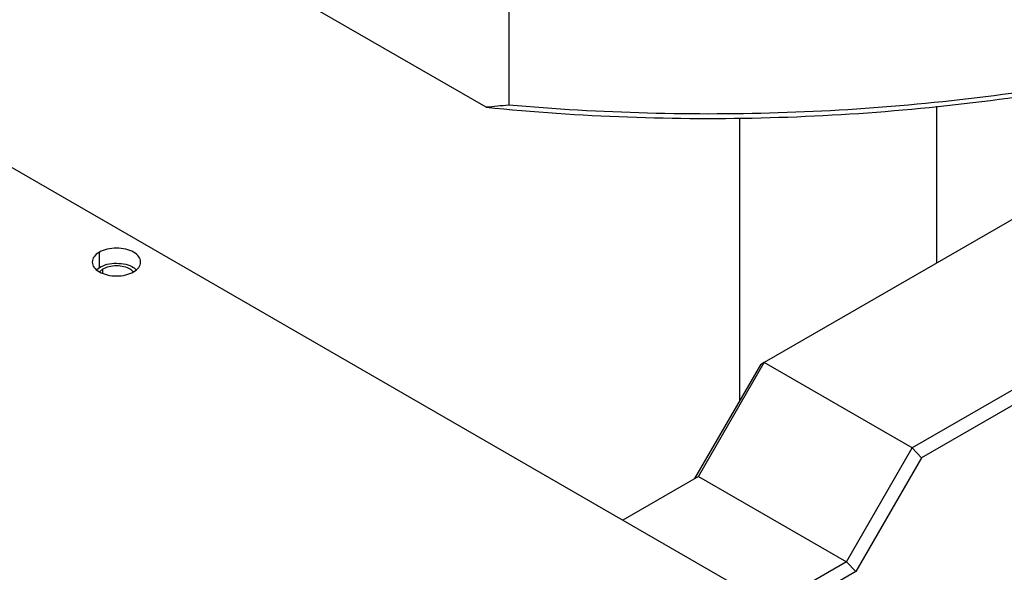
# Model space of a CAD drawing. Header units: millimetres. Extents: x 4624 to 7637, y -669 to 1387.
# Tile 61 of 84: x 7122 to 7227, y 11 to 70. Entities that reach past the tile are written whole.
import ezdxf

# ---------------------------------------------------------------- set-up
doc = ezdxf.new("R2010")
doc.units = ezdxf.units.MM

msp = doc.modelspace()

# ---------------------------------------------------------------- linework, layer by layer
at = {"color": 7, "linetype": 'Continuous', "lineweight": 25}
for p, q in [((7039.639, 100.925), (7219.951, -3.167)), ((7171.666, 60.631), (7144.768, 76.158)), ((7174.095, 71.477), (7174.095, 60.862)), ((7296.264, 69.458), (7217.476, 23.974)), ((7296.264, 67.825), (7218.476, 22.919)), ((7220.128, 43.874), (7220.128, 60.74)), ((7198.915, 59.499), (7198.915, 29.044)), ((7236.571, 53.367), (7201.566, 33.159)), ((7130.078, 43.408), (7130.078, 45.041)), ((7129.794, 43.164), (7130.078, 43.408)), ((7130.431, 43.204), (7130.094, 42.913)), ((7130.431, 43.204), (7130.431, 42.782)), ((7201.152, 32.92), (7194.081, 20.672)), ((7194.495, 20.911), (7201.566, 33.159)), ((7201.566, 33.159), (7201.152, 32.92)), ((7217.476, 23.974), (7201.566, 33.159)), ((7210.405, 11.727), (7217.476, 23.974)), ((7217.476, 23.974), (7218.476, 22.919)), ((7218.476, 22.919), (7211.405, 10.671)), ((7194.495, 20.911), (7186.368, 16.22)), ((7194.495, 20.911), (7210.405, 11.727)), ((7210.405, 11.727), (7202.278, 7.035)), ((7211.405, 10.671), (7210.405, 11.727)), ((7211.405, 10.671), (7203.692, 6.219))]:
    msp.add_line(p, q, dxfattribs=at)
for points, knots in [([(7127.021, -167.743), (7127.702, -167.206), (7129.457, -165.823), (7132.082, -163.301), (7134.912, -160.219), (7137.547, -156.876), (7139.989, -153.293), (7142.23, -149.473), (7144.266, -145.423), (7146.09, -141.152), (7147.698, -136.669), (7149.086, -131.985), (7150.249, -127.111), (7151.186, -122.058), (7151.895, -116.838), (7152.374, -111.464), (7152.588, -106.719), (7152.635, -102.771), (7152.592, -98.774), (7152.393, -93.907), (7151.929, -88.03), (7151.238, -82.063), (7150.323, -76.018), (7149.186, -69.908), (7147.83, -63.747), (7146.259, -57.547), (7144.476, -51.321), (7142.485, -45.083), (7140.292, -38.844), (7137.9, -32.619), (7135.315, -26.42), (7132.542, -20.261), (7129.589, -14.153), (7126.46, -8.11), (7123.163, -2.145), (7119.704, 3.73), (7116.092, 9.502), (7112.332, 15.159), (7108.434, 20.69), (7104.406, 26.082), (7100.255, 31.325), (7095.99, 36.406), (7091.621, 41.316), (7087.155, 46.043), (7082.602, 50.578), (7077.972, 54.911), (7073.273, 59.031), (7068.515, 62.931), (7063.708, 66.602), (7058.862, 70.035), (7053.985, 73.222), (7049.088, 76.156), (7044.181, 78.829), (7039.274, 81.236), (7034.378, 83.37), (7029.503, 85.225), (7024.66, 86.795), (7019.86, 88.077), (7015.114, 89.067), (7010.434, 89.761), (7005.833, 90.157), (7001.32, 90.256), (6996.909, 90.056), (6992.611, 89.56), (6988.436, 88.769), (6984.39, 87.694), (6980.499, 86.309), (6977.718, 85.154), (6976.284, 84.376), (6976.047, 84.248)], [0, 0, 0, 0, 0.009526, 0.02451962, 0.03954991, 0.0546288, 0.06976418, 0.08495965, 0.10021481, 0.11552586, 0.13088662, 0.14628945, 0.16172618, 0.17718884, 0.19267018, 0.2081639, 0.22366481, 0.23266251, 0.2408511, 0.25635468, 0.27185434, 0.28734949, 0.3028393, 0.31832335, 0.3338015, 0.34927388, 0.36474075, 0.38020251, 0.39565966, 0.41111274, 0.42656234, 0.44200909, 0.45745364, 0.47289663, 0.48833872, 0.5037806, 0.51922285, 0.534666, 0.55011072, 0.5655577, 0.5810076, 0.59646108, 0.61191882, 0.62738143, 0.64284952, 0.65832364, 0.67380425, 0.68929174, 0.70478632, 0.72028801, 0.73579653, 0.75131127, 0.7668311, 0.78235432, 0.79787784, 0.81339754, 0.82890864, 0.84440517, 0.85988, 0.87532505, 0.89073166, 0.9060912, 0.92139602, 0.93664043, 0.95182176, 0.96694129, 0.98200469, 0.99702204, 1, 1, 1, 1]), ([(7233.544, 62.938), (7223.916, 61.372), (7213.997, 60.403), (7194.029, 59.705), (7183.979, 59.976), (7174.095, 60.862)], [0, 0, 0, 0, 0.5, 0.5, 1, 1, 1, 1]), ([(7171.666, 60.631), (7181.726, 59.61), (7191.982, 59.237), (7212.386, 59.803), (7222.533, 60.743), (7232.377, 62.316)], [0, 0, 0, 0, 0.5, 0.5, 1, 1, 1, 1]), ([(7130.078, 45.041), (7129.837, 44.903), (7129.644, 44.736), (7129.384, 44.373), (7129.316, 44.177), (7129.316, 43.784), (7129.384, 43.587), (7129.644, 43.224), (7129.837, 43.058), (7130.318, 42.78), (7130.607, 42.669), (7131.236, 42.518), (7131.576, 42.479), (7132.257, 42.479), (7132.597, 42.518), (7133.226, 42.669), (7133.514, 42.78), (7133.755, 42.919)], [0, 0, 0, 0, 0.125, 0.125, 0.25, 0.25, 0.375, 0.375, 0.5, 0.5, 0.625, 0.625, 0.75, 0.75, 0.875, 0.875, 1, 1, 1, 1]), ([(7133.755, 42.919), (7133.995, 43.058), (7134.188, 43.224), (7134.449, 43.587), (7134.516, 43.784), (7134.516, 44.177), (7134.449, 44.373), (7134.188, 44.736), (7133.995, 44.903), (7133.514, 45.18), (7133.226, 45.292), (7132.597, 45.442), (7132.257, 45.481), (7131.576, 45.481), (7131.236, 45.442), (7130.607, 45.292), (7130.318, 45.18), (7130.078, 45.041)], [0, 0, 0, 0, 0.125, 0.125, 0.25, 0.25, 0.375, 0.375, 0.5, 0.5, 0.625, 0.625, 0.75, 0.75, 0.875, 0.875, 1, 1, 1, 1]), ([(7130.078, 43.408), (7130.346, 43.531), (7130.882, 43.777), (7131.923, 43.886), (7132.925, 43.766), (7133.691, 43.504), (7133.951, 43.249), (7134.038, 43.164)], [0, 0, 0, 0, 0.2220886, 0.4441772, 0.6662658, 0.8883544, 1, 1, 1, 1]), ([(7133.774, 42.882), (7133.663, 42.996), (7133.415, 43.248), (7132.735, 43.495), (7131.92, 43.59), (7131.081, 43.502), (7130.648, 43.304), (7130.431, 43.204)], [0, 0, 0, 0, 0.1699643, 0.3774732, 0.5849821, 0.7924911, 1, 1, 1, 1])]:
    msp.add_open_spline(points, degree=3, knots=knots, dxfattribs=at)
msp.add_open_spline([(7174.095, 60.862), (7173.281, 60.777), (7172.472, 60.7), (7171.666, 60.631)], degree=3, dxfattribs=at)

doc.saveas('drawing.dxf')
